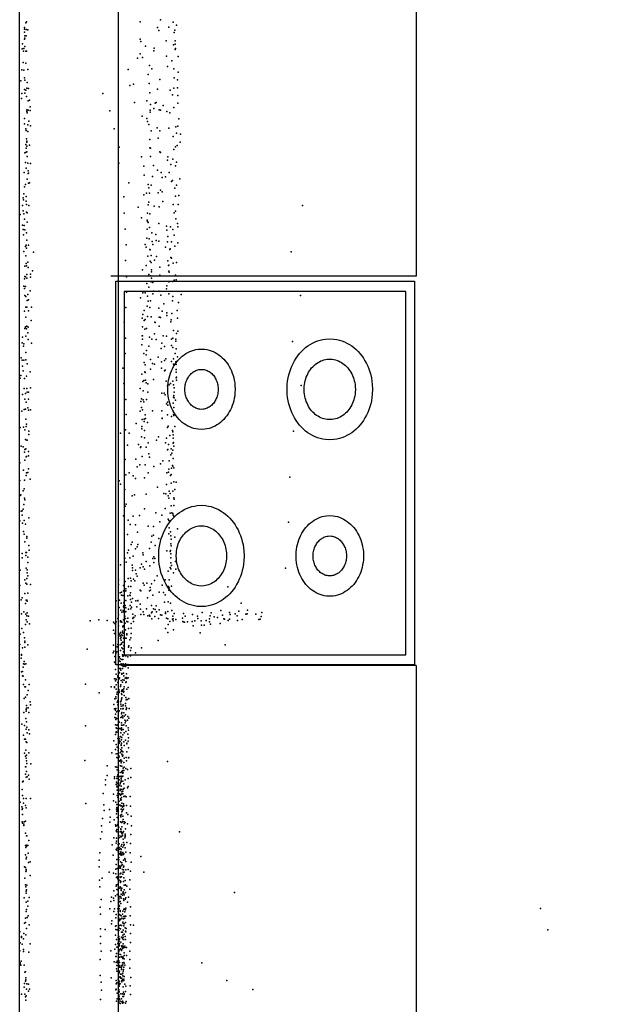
# Model space of a CAD drawing. Header units: millimetres. Extents: x -42542 to 45243, y -38526 to 67765.
# Tile 15 of 71: x -16885 to -15349, y 4836 to 7372. Entities that reach past the tile are written whole.
import ezdxf

# ---------------------------------------------------------------- set-up
doc = ezdxf.new("R2010")
doc.units = ezdxf.units.MM
for name, color, linetype in [('OBJECTS', 8, 'Continuous'), ('P', 9, 'Continuous'), ('ROOMS', 1, 'Continuous'), ('WALLS', 3, 'Continuous')]:
    doc.layers.add(name, color=color, linetype=linetype)

# ---------------------------------------------------------------- blocks, each defined once
blk = doc.blocks.new('Stove_58')
for points in [[(-380, 350), (379.9, 350)], [(-380, -350), (-380, 350)], [(379.9, 350), (379.9, -350)], [(359.9, 330), (-360, 330)], [(-360, 330), (-360, -330)], [(359.9, -330), (359.9, 330)], [(-264.6, 149.1), (-264.1, 158.9), (-263.3, 165.3), (-262, 171.6), (-260.4, 177.7), (-258.4, 183.7), (-256, 189.4), (-253.3, 195.1), (-250.3, 200.5), (-246.9, 205.7), (-243.3, 210.6), (-239.3, 215.3), (-235.1, 219.8), (-230.6, 224), (-225.9, 228), (-220.9, 231.6), (-215.7, 234.9), (-210.3, 237.9), (-204.7, 240.6), (-198.9, 243), (-192.9, 244.9), (-186.8, 246.5), (-180.5, 247.8), (-174.1, 248.6), (-164.3, 249.1)], [(-164.3, 249.1), (-154.4, 248.6), (-148, 247.8), (-141.7, 246.5), (-135.6, 244.9), (-129.6, 243), (-123.8, 240.6), (-118.2, 237.9), (-112.8, 234.9), (-107.6, 231.6), (-102.6, 228), (-97.9, 224), (-93.4, 219.8), (-89.2, 215.3), (-85.2, 210.6), (-81.6, 205.7), (-78.2, 200.5), (-75.2, 195.1), (-72.5, 189.4), (-70.1, 183.7), (-68.1, 177.7), (-66.5, 171.6), (-65.3, 165.3), (-64.4, 158.9), (-63.9, 149.1)], [(86.3, 149.1), (86.7, 156.8), (87.4, 161.9), (88.4, 166.9), (89.7, 171.7), (91.3, 176.4), (93.2, 181), (95.3, 185.5), (97.7, 189.7), (100.4, 193.8), (103.3, 197.8), (106.4, 201.5), (109.8, 205), (113.3, 208.4), (117.1, 211.5), (121.1, 214.3), (125.2, 217), (129.5, 219.3), (133.9, 221.5), (138.5, 223.3), (143.3, 224.9), (148.1, 226.1), (153.1, 227.1), (158.2, 227.7), (166, 228.1)], [(166, 228.1), (173.7, 227.7), (178.8, 227.1), (183.8, 226.1), (188.6, 224.9), (193.4, 223.3), (198, 221.5), (202.4, 219.3), (206.7, 217), (210.8, 214.3), (214.8, 211.5), (218.6, 208.4), (222.1, 205), (225.5, 201.5), (228.6, 197.8), (231.5, 193.8), (234.2, 189.7), (236.6, 185.5), (238.7, 181), (240.6, 176.4), (242.2, 171.7), (243.5, 166.9), (244.5, 161.9), (245.2, 156.8), (245.6, 149.1)], [(-223.9, 149.1), (-223.6, 154.9), (-223.1, 158.7), (-222.3, 162.4), (-221.4, 166), (-220.2, 169.6), (-218.7, 173), (-217.1, 176.3), (-215.3, 179.5), (-213.3, 182.6), (-211.2, 185.5), (-208.8, 188.3), (-206.3, 190.9), (-203.6, 193.4), (-200.8, 195.7), (-197.8, 197.9), (-194.8, 199.8), (-191.5, 201.6), (-188.2, 203.2), (-184.8, 204.6), (-181.2, 205.7), (-177.6, 206.6), (-173.9, 207.4), (-170.1, 207.8), (-164.2, 208.1)], [(-164.2, 208.1), (-158.4, 207.8), (-154.6, 207.4), (-150.9, 206.6), (-147.3, 205.7), (-143.7, 204.6), (-140.3, 203.2), (-137, 201.6), (-133.7, 199.8), (-130.6, 197.9), (-127.7, 195.7), (-124.9, 193.4), (-122.2, 190.9), (-119.7, 188.3), (-117.3, 185.5), (-115.2, 182.6), (-113.2, 179.5), (-111.4, 176.3), (-109.8, 173), (-108.3, 169.6), (-107.1, 166), (-106.2, 162.4), (-105.4, 158.7), (-104.9, 154.9), (-104.6, 149.1)], [(126.2, 148.8), (126.4, 152.7), (126.8, 155.2), (127.3, 157.6), (127.9, 160), (128.7, 162.4), (129.7, 164.6), (130.8, 166.8), (132, 169), (133.3, 171), (134.7, 172.9), (136.3, 174.8), (138, 176.5), (139.7, 178.2), (141.6, 179.7), (143.6, 181.1), (145.6, 182.4), (147.8, 183.6), (150, 184.6), (152.2, 185.5), (154.6, 186.3), (157, 186.9), (159.5, 187.3), (162, 187.7), (165.8, 187.8)], [(165.8, 187.8), (169.7, 187.7), (172.2, 187.3), (174.7, 186.9), (177.1, 186.3), (179.5, 185.5), (181.7, 184.6), (183.9, 183.6), (186.1, 182.4), (188.1, 181.1), (190.1, 179.7), (192, 178.2), (193.7, 176.5), (195.4, 174.8), (197, 172.9), (198.4, 171), (199.7, 169), (200.9, 166.8), (202, 164.6), (203, 162.4), (203.8, 160), (204.4, 157.6), (204.9, 155.2), (205.3, 152.7), (205.5, 148.8)], [(-164.3, 49.1), (-174.1, 49.5), (-180.5, 50.3), (-186.8, 51.6), (-192.9, 53.2), (-198.9, 55.1), (-204.7, 57.5), (-210.3, 60.2), (-215.7, 63.2), (-220.9, 66.5), (-225.9, 70.2), (-230.6, 74.1), (-235.1, 78.3), (-239.3, 82.8), (-243.3, 87.5), (-246.9, 92.5), (-250.3, 97.7), (-253.3, 103.1), (-256, 108.7), (-258.4, 114.5), (-260.4, 120.4), (-262, 126.5), (-263.3, 132.8), (-264.1, 139.2), (-264.6, 149.1)], [(-164.2, 90.1), (-170.1, 90.3), (-173.9, 90.8), (-177.6, 91.5), (-181.2, 92.5), (-184.8, 93.6), (-188.2, 95), (-191.5, 96.6), (-194.8, 98.3), (-197.8, 100.3), (-200.8, 102.4), (-203.6, 104.8), (-206.3, 107.2), (-208.8, 109.9), (-211.2, 112.7), (-213.3, 115.6), (-215.3, 118.7), (-217.1, 121.9), (-218.7, 125.2), (-220.2, 128.6), (-221.4, 132.1), (-222.3, 135.8), (-223.1, 139.5), (-223.6, 143.3), (-223.9, 149.1)], [(-63.9, 149.1), (-64.4, 139.2), (-65.3, 132.8), (-66.5, 126.5), (-68.1, 120.4), (-70.1, 114.5), (-72.5, 108.7), (-75.2, 103.1), (-78.2, 97.7), (-81.6, 92.5), (-85.2, 87.5), (-89.2, 82.8), (-93.4, 78.3), (-97.9, 74.1), (-102.6, 70.2), (-107.6, 66.5), (-112.8, 63.2), (-118.2, 60.2), (-123.8, 57.5), (-129.6, 55.1), (-135.6, 53.2), (-141.7, 51.6), (-148, 50.3), (-154.4, 49.5), (-164.3, 49.1)], [(-104.6, 149.1), (-104.9, 143.3), (-105.4, 139.5), (-106.2, 135.8), (-107.1, 132.1), (-108.3, 128.6), (-109.8, 125.2), (-111.4, 121.9), (-113.2, 118.7), (-115.2, 115.6), (-117.3, 112.7), (-119.7, 109.9), (-122.2, 107.2), (-124.9, 104.8), (-127.7, 102.4), (-130.6, 100.3), (-133.7, 98.3), (-137, 96.6), (-140.3, 95), (-143.7, 93.6), (-147.3, 92.5), (-150.9, 91.5), (-154.6, 90.8), (-158.4, 90.3), (-164.2, 90.1)], [(166, 70.1), (158.2, 70.4), (153.1, 71), (148.1, 72), (143.3, 73.3), (138.5, 74.8), (133.9, 76.7), (129.5, 78.8), (125.2, 81.1), (121.1, 83.8), (117.1, 86.6), (113.3, 89.7), (109.8, 93.1), (106.4, 96.6), (103.3, 100.3), (100.4, 104.3), (97.7, 108.4), (95.3, 112.7), (93.2, 117.1), (91.3, 121.7), (89.7, 126.4), (88.4, 131.2), (87.4, 136.2), (86.7, 141.3), (86.3, 149.1)], [(165.8, 109.8), (162, 110), (159.5, 110.3), (157, 110.7), (154.6, 111.4), (152.2, 112.1), (150, 113), (147.8, 114.1), (145.6, 115.2), (143.6, 116.5), (141.6, 117.9), (139.7, 119.5), (138, 121.1), (136.3, 122.9), (134.7, 124.7), (133.3, 126.6), (132, 128.7), (130.8, 130.8), (129.7, 133), (128.7, 135.2), (127.9, 137.6), (127.3, 140), (126.8, 142.4), (126.4, 145), (126.2, 148.8)], [(205.5, 148.8), (205.3, 145), (204.9, 142.4), (204.4, 140), (203.8, 137.6), (203, 135.2), (202, 133), (200.9, 130.8), (199.7, 128.7), (198.4, 126.6), (197, 124.7), (195.4, 122.9), (193.7, 121.1), (192, 119.5), (190.1, 117.9), (188.1, 116.5), (186.1, 115.2), (183.9, 114.1), (181.7, 113), (179.5, 112.1), (177.1, 111.4), (174.7, 110.7), (172.2, 110.3), (169.7, 110), (165.8, 109.8)], [(245.6, 149.1), (245.2, 141.3), (244.5, 136.2), (243.5, 131.2), (242.2, 126.4), (240.6, 121.7), (238.7, 117.1), (236.6, 112.7), (234.2, 108.4), (231.5, 104.3), (228.6, 100.3), (225.5, 96.6), (222.1, 93.1), (218.6, 89.7), (214.8, 86.6), (210.8, 83.8), (206.7, 81.1), (202.4, 78.8), (198, 76.7), (193.4, 74.8), (188.6, 73.3), (183.8, 72), (178.8, 71), (173.7, 70.4), (166, 70.1)], [(65.7, -151.7), (66.2, -141.9), (67.1, -135.5), (68.3, -129.2), (69.9, -123.1), (71.9, -117.2), (74.3, -111.4), (77, -105.8), (80, -100.4), (83.3, -95.2), (87, -90.2), (90.9, -85.5), (95.1, -81), (99.6, -76.8), (104.3, -72.9), (109.3, -69.2), (114.5, -65.9), (119.9, -62.9), (125.5, -60.2), (131.3, -57.9), (137.3, -55.9), (143.4, -54.3), (149.7, -53), (156.1, -52.2), (165.9, -51.7)], [(165.9, -51.7), (175.7, -52.2), (182.1, -53), (188.4, -54.3), (194.5, -55.9), (200.5, -57.9), (206.3, -60.2), (211.9, -62.9), (217.3, -65.9), (222.5, -69.2), (227.5, -72.9), (232.2, -76.8), (236.7, -81), (240.9, -85.5), (244.8, -90.2), (248.5, -95.2), (251.8, -100.4), (254.8, -105.8), (257.5, -111.4), (259.9, -117.2), (261.9, -123.1), (263.5, -129.2), (264.7, -135.5), (265.6, -141.9), (266, -151.7)], [(-244.1, -151.7), (-243.7, -143.9), (-243, -138.9), (-242, -133.9), (-240.7, -129), (-239.1, -124.3), (-237.2, -119.7), (-235, -115.3), (-232.6, -111), (-229.9, -106.9), (-227, -103), (-223.9, -99.2), (-220.5, -95.7), (-216.9, -92.4), (-213.1, -89.3), (-209.2, -86.4), (-205, -83.8), (-200.7, -81.4), (-196.3, -79.3), (-191.7, -77.4), (-186.9, -75.9), (-182, -74.6), (-177.1, -73.7), (-172, -73.1), (-164.2, -72.7)], [(-164.2, -72.7), (-156.4, -73.1), (-151.3, -73.7), (-146.3, -74.6), (-141.4, -75.9), (-136.7, -77.4), (-132.1, -79.3), (-127.6, -81.4), (-123.3, -83.8), (-119.1, -86.4), (-115.2, -89.3), (-111.4, -92.4), (-107.8, -95.7), (-104.4, -99.2), (-101.3, -103), (-98.4, -106.9), (-95.7, -111), (-93.3, -115.3), (-91.1, -119.7), (-89.2, -124.3), (-87.6, -129), (-86.3, -133.9), (-85.3, -138.9), (-84.6, -143.9), (-84.2, -151.7)], [(105.8, -151.7), (106, -145.8), (106.5, -142), (107.3, -138.2), (108.3, -134.6), (109.4, -131), (110.8, -127.5), (112.5, -124.2), (114.3, -120.9), (116.3, -117.8), (118.5, -114.8), (120.8, -112), (123.3, -109.3), (126, -106.8), (128.9, -104.4), (131.8, -102.2), (135, -100.2), (138.2, -98.4), (141.6, -96.8), (145, -95.4), (148.6, -94.2), (152.3, -93.3), (156, -92.5), (159.9, -92), (165.8, -91.7)], [(165.8, -91.7), (171.7, -92), (175.5, -92.5), (179.3, -93.3), (182.9, -94.2), (186.5, -95.4), (190, -96.8), (193.3, -98.4), (196.6, -100.2), (199.7, -102.2), (202.7, -104.4), (205.5, -106.8), (208.2, -109.3), (210.7, -112), (213.1, -114.8), (215.3, -117.8), (217.3, -120.9), (219.1, -124.2), (220.7, -127.5), (222.1, -131), (223.3, -134.6), (224.3, -138.2), (225, -142), (225.5, -145.8), (225.8, -151.7)], [(-203.8, -151.7), (-203.6, -147.9), (-203.2, -145.4), (-202.7, -142.9), (-202.1, -140.5), (-201.3, -138.2), (-200.4, -135.9), (-199.3, -133.7), (-198.1, -131.6), (-196.8, -129.6), (-195.3, -127.6), (-193.8, -125.8), (-192.1, -124), (-190.3, -122.4), (-188.4, -120.9), (-186.5, -119.5), (-184.4, -118.2), (-182.3, -117), (-180.1, -115.9), (-177.8, -115), (-175.5, -114.3), (-173.1, -113.7), (-170.6, -113.2), (-168.1, -112.9), (-164.2, -112.7)], [(-164.2, -112.7), (-160.4, -112.9), (-157.8, -113.2), (-155.4, -113.7), (-153, -114.3), (-150.6, -115), (-148.3, -115.9), (-146.1, -117), (-144, -118.2), (-141.9, -119.5), (-140, -120.9), (-138.1, -122.4), (-136.3, -124), (-134.7, -125.8), (-133.1, -127.6), (-131.7, -129.6), (-130.3, -131.6), (-129.1, -133.7), (-128.1, -135.9), (-127.1, -138.2), (-126.3, -140.5), (-125.7, -142.9), (-125.2, -145.4), (-124.8, -147.9), (-124.6, -151.7)], [(-164.2, -230.7), (-172, -230.4), (-177.1, -229.8), (-182, -228.8), (-186.9, -227.6), (-191.7, -226), (-196.3, -224.2), (-200.7, -222.1), (-205, -219.7), (-209.2, -217.1), (-213.1, -214.2), (-216.9, -211.1), (-220.5, -207.8), (-223.9, -204.3), (-227, -200.5), (-229.9, -196.6), (-232.6, -192.5), (-235, -188.2), (-237.2, -183.8), (-239.1, -179.2), (-240.7, -174.4), (-242, -169.6), (-243, -164.6), (-243.7, -159.5), (-244.1, -151.7)], [(-164.2, -190.7), (-168.1, -190.6), (-170.6, -190.3), (-173.1, -189.8), (-175.5, -189.2), (-177.8, -188.4), (-180.1, -187.5), (-182.3, -186.5), (-184.4, -185.3), (-186.5, -184), (-188.4, -182.6), (-190.3, -181.1), (-192.1, -179.4), (-193.8, -177.7), (-195.3, -175.8), (-196.8, -173.9), (-198.1, -171.9), (-199.3, -169.8), (-200.4, -167.6), (-201.3, -165.3), (-202.1, -163), (-202.7, -160.6), (-203.2, -158.1), (-203.6, -155.6), (-203.8, -151.7)], [(-84.2, -151.7), (-84.6, -159.5), (-85.3, -164.6), (-86.3, -169.6), (-87.6, -174.4), (-89.2, -179.2), (-91.1, -183.8), (-93.3, -188.2), (-95.7, -192.5), (-98.4, -196.6), (-101.3, -200.5), (-104.4, -204.3), (-107.8, -207.8), (-111.4, -211.1), (-115.2, -214.2), (-119.1, -217.1), (-123.3, -219.7), (-127.6, -222.1), (-132.1, -224.2), (-136.7, -226), (-141.4, -227.6), (-146.3, -228.8), (-151.3, -229.8), (-156.4, -230.4), (-164.2, -230.7)], [(-124.6, -151.7), (-124.8, -155.6), (-125.2, -158.1), (-125.7, -160.6), (-126.3, -163), (-127.1, -165.3), (-128.1, -167.6), (-129.1, -169.8), (-130.3, -171.9), (-131.7, -173.9), (-133.1, -175.8), (-134.7, -177.7), (-136.3, -179.4), (-138.1, -181.1), (-140, -182.6), (-141.9, -184), (-144, -185.3), (-146.1, -186.5), (-148.3, -187.5), (-150.6, -188.4), (-153, -189.2), (-155.4, -189.8), (-157.8, -190.3), (-160.4, -190.6), (-164.2, -190.7)], [(165.9, -251.7), (156.1, -251.3), (149.7, -250.4), (143.4, -249.2), (137.3, -247.6), (131.3, -245.6), (125.5, -243.3), (119.9, -240.6), (114.5, -237.6), (109.3, -234.2), (104.3, -230.6), (99.6, -226.7), (95.1, -222.5), (90.9, -218), (87, -213.3), (83.3, -208.3), (80, -203.1), (77, -197.7), (74.3, -192.1), (71.9, -186.3), (69.9, -180.3), (68.3, -174.2), (67.1, -168), (66.2, -161.6), (65.7, -151.7)], [(165.8, -211.7), (159.9, -211.5), (156, -211), (152.3, -210.2), (148.6, -209.2), (145, -208.1), (141.6, -206.7), (138.2, -205), (135, -203.2), (131.8, -201.2), (128.9, -199), (126, -196.7), (123.3, -194.2), (120.8, -191.5), (118.5, -188.6), (116.3, -185.7), (114.3, -182.5), (112.5, -179.3), (110.8, -175.9), (109.4, -172.5), (108.3, -168.9), (107.3, -165.2), (106.5, -161.5), (106, -157.6), (105.8, -151.7)], [(225.8, -151.7), (225.5, -157.6), (225, -161.5), (224.3, -165.2), (223.3, -168.9), (222.1, -172.5), (220.7, -175.9), (219.1, -179.3), (217.3, -182.5), (215.3, -185.7), (213.1, -188.6), (210.7, -191.5), (208.2, -194.2), (205.5, -196.7), (202.7, -199), (199.7, -201.2), (196.6, -203.2), (193.3, -205), (190, -206.7), (186.5, -208.1), (182.9, -209.2), (179.3, -210.2), (175.5, -211), (171.7, -211.5), (165.8, -211.7)], [(266, -151.7), (265.6, -161.6), (264.7, -168), (263.5, -174.2), (261.9, -180.3), (259.9, -186.3), (257.5, -192.1), (254.8, -197.7), (251.8, -203.1), (248.5, -208.3), (244.8, -213.3), (240.9, -218), (236.7, -222.5), (232.2, -226.7), (227.5, -230.6), (222.5, -234.2), (217.3, -237.6), (211.9, -240.6), (206.3, -243.3), (200.5, -245.6), (194.5, -247.6), (188.4, -249.2), (182.1, -250.4), (175.7, -251.3), (165.9, -251.7)], [(-360, -330), (359.9, -330)], [(379.9, -350), (-380, -350)]]:
    blk.add_lwpolyline(points)

msp = doc.modelspace()

# ---------------------------------------------------------------- linework, layer by layer
at = {"layer": 'OBJECTS'}
for points in [[(-15862.3, 9931.4), (-15862.3, 6711.9)], [(-15862.3, 6711.9), (-16649.7, 6711.9)], [(-15862.3, 5708.6), (-16624.3, 5708.6)], [(-15862.3, 5708.6), (-15862.3, 3009.9)]]:
    msp.add_lwpolyline(points, dxfattribs=at)
at = {"layer": 'P'}
for p in [(-16869, 7364), (-16867, 7367), (-16574, 7367), (-16522, 7372), (-16489, 7366), (-16480, 7358), (-16872, 7352), (-16872, 7348), (-16872, 7340), (-16871, 7331), (-16868, 7347), (-16868, 7331), (-16864, 7346), (-16529, 7352), (-16526, 7344), (-16500, 7353), (-16486, 7339), (-16485, 7345), (-16877, 7310), (-16872, 7322), (-16871, 7325), (-16574, 7322), (-16572, 7316), (-16507, 7318), (-16488, 7307), (-16484, 7318), (-16484, 7309), (-16878, 7297), (-16875, 7291), (-16874, 7298), (-16871, 7303), (-16869, 7291), (-16867, 7291), (-16574, 7284), (-16560, 7304), (-16539, 7292), (-16538, 7299), (-16484, 7295), (-16483, 7298), (-16876, 7262), (-16869, 7260), (-16581, 7273), (-16568, 7275), (-16550, 7254), (-16506, 7278), (-16492, 7266), (-16476, 7277), (-16879, 7243), (-16874, 7242), (-16864, 7244), (-16605, 7244), (-16553, 7231), (-16544, 7246), (-16504, 7252), (-16487, 7246), (-16476, 7237), (-16882, 7215), (-16872, 7222), (-16871, 7216), (-16865, 7210), (-16601, 7203), (-16591, 7206), (-16551, 7208), (-16523, 7218), (-16486, 7222), (-16478, 7217), (-16879, 7182), (-16872, 7192), (-16871, 7183), (-16869, 7191), (-16866, 7196), (-16862, 7195), (-16670, 7182), (-16549, 7184), (-16529, 7193), (-16497, 7191), (-16491, 7179), (-16487, 7196), (-16478, 7197), (-16880, 7169), (-16867, 7174), (-16863, 7163), (-16859, 7165), (-16589, 7159), (-16557, 7163), (-16547, 7154), (-16535, 7157), (-16533, 7159), (-16477, 7177), (-16477, 7157), (-16866, 7140), (-16866, 7136), (-16865, 7132), (-16863, 7139), (-16858, 7148), (-16858, 7138), (-16652, 7137), (-16548, 7139), (-16548, 7134), (-16539, 7143), (-16525, 7140), (-16522, 7139), (-16515, 7151), (-16505, 7136), (-16498, 7132), (-16487, 7146), (-16872, 7118), (-16872, 7104), (-16861, 7111), (-16569, 7124), (-16557, 7118), (-16555, 7110), (-16552, 7102), (-16474, 7117), (-16869, 7091), (-16868, 7087), (-16864, 7101), (-16864, 7084), (-16857, 7099), (-16641, 7091), (-16546, 7086), (-16530, 7094), (-16523, 7086), (-16500, 7093), (-16482, 7096), (-16480, 7080), (-16477, 7098), (-16470, 7077), (-16869, 7051), (-16867, 7065), (-16866, 7059), (-16866, 7057), (-16549, 7064), (-16528, 7067), (-16489, 7071), (-16471, 7057), (-16871, 7029), (-16868, 7041), (-16868, 7031), (-16866, 7046), (-16866, 7032), (-16859, 7049), (-16628, 7044), (-16549, 7042), (-16547, 7041), (-16523, 7032), (-16522, 7030), (-16487, 7038), (-16483, 7045), (-16479, 7048), (-16870, 7004), (-16865, 7020), (-16864, 7003), (-16857, 7002), (-16629, 7003), (-16571, 7019), (-16547, 7020), (-16504, 7010), (-16503, 7019), (-16490, 7013), (-16480, 7005), (-16873, 6979), (-16868, 6990), (-16863, 6983), (-16863, 6976), (-16862, 6977), (-16565, 6995), (-16540, 6997), (-16529, 6985), (-16520, 6979), (-16499, 6979), (-16495, 6999), (-16483, 6996), (-16865, 6961), (-16862, 6951), (-16859, 6952), (-16603, 6952), (-16564, 6972), (-16542, 6968), (-16517, 6966), (-16509, 6967), (-16493, 6955), (-16491, 6958), (-16472, 6962), (-16874, 6924), (-16872, 6942), (-16870, 6948), (-16558, 6925), (-16553, 6948), (-16552, 6939), (-16550, 6925), (-16546, 6946), (-16528, 6926), (-16522, 6933), (-16517, 6929), (-16485, 6938), (-16480, 6946), (-16876, 6913), (-16875, 6908), (-16868, 6917), (-16868, 6905), (-16616, 6916), (-16565, 6921), (-16552, 6902), (-16516, 6904), (-16483, 6918), (-16474, 6919), (-16877, 6894), (-16876, 6880), (-16867, 6896), (-16867, 6876), (-16865, 6875), (-16861, 6894), (-16615, 6874), (-16579, 6889), (-16555, 6874), (-16553, 6895), (-16538, 6892), (-16525, 6890), (-16489, 6896), (-16486, 6875), (-16483, 6879), (-16476, 6896), (-16156, 6894), (-16883, 6870), (-16874, 6872), (-16872, 6858), (-16865, 6851), (-16571, 6862), (-16556, 6856), (-16555, 6852), (-16553, 6850), (-16549, 6872), (-16482, 6859), (-16877, 6843), (-16876, 6832), (-16873, 6842), (-16871, 6831), (-16867, 6823), (-16613, 6833), (-16556, 6833), (-16550, 6837), (-16544, 6823), (-16526, 6847), (-16506, 6840), (-16505, 6830), (-16496, 6839), (-16490, 6832), (-16478, 6847), (-16477, 6839), (-16875, 6818), (-16866, 6804), (-16557, 6809), (-16551, 6808), (-16543, 6801), (-16534, 6819), (-16533, 6803), (-16526, 6802), (-16504, 6800), (-16503, 6814), (-16493, 6800), (-16486, 6817), (-16477, 6797), (-16874, 6775), (-16870, 6788), (-16868, 6791), (-16867, 6784), (-16862, 6791), (-16849, 6773), (-16610, 6792), (-16561, 6793), (-16559, 6786), (-16549, 6780), (-16548, 6779), (-16541, 6793), (-16509, 6786), (-16498, 6780), (-16497, 6782), (-16485, 6789), (-16185, 6774), (-16869, 6764), (-16864, 6748), (-16612, 6752), (-16554, 6763), (-16548, 6750), (-16546, 6765), (-16546, 6747), (-16537, 6753), (-16532, 6762), (-16503, 6751), (-16495, 6760), (-16493, 6758), (-16480, 6747), (-16871, 6737), (-16868, 6744), (-16867, 6738), (-16863, 6734), (-16852, 6725), (-16568, 6728), (-16559, 6739), (-16545, 6728), (-16545, 6723), (-16523, 6735), (-16501, 6739), (-16500, 6740), (-16500, 6724), (-16499, 6722), (-16489, 6745), (-16872, 6705), (-16871, 6711), (-16870, 6710), (-16866, 6716), (-16866, 6706), (-16857, 6717), (-16857, 6709), (-16609, 6710), (-16552, 6716), (-16547, 6712), (-16546, 6697), (-16545, 6706), (-16523, 6714), (-16500, 6697), (-16491, 6698), (-16486, 6701), (-16483, 6714), (-16481, 6702), (-16874, 6686), (-16872, 6680), (-16870, 6685), (-16858, 6674), (-16557, 6693), (-16552, 6683), (-16541, 6695), (-16540, 6673), (-16526, 6673), (-16506, 6679), (-16505, 6687), (-16871, 6662), (-16869, 6659), (-16865, 6649), (-16864, 6664), (-16862, 6651), (-16609, 6670), (-16573, 6656), (-16567, 6669), (-16561, 6669), (-16555, 6660), (-16553, 6647), (-16547, 6648), (-16541, 6666), (-16521, 6663), (-16500, 6666), (-16491, 6648), (-16490, 6659), (-16468, 6664), (-16161, 6662), (-16872, 6621), (-16869, 6632), (-16866, 6632), (-16862, 6622), (-16854, 6632), (-16611, 6631), (-16564, 6623), (-16556, 6634), (-16549, 6631), (-16526, 6629), (-16517, 6621), (-16513, 6640), (-16479, 6623), (-16475, 6644), (-16869, 6606), (-16855, 6597), (-16569, 6603), (-16567, 6613), (-16564, 6597), (-16561, 6600), (-16555, 6608), (-16546, 6607), (-16525, 6606), (-16522, 6605), (-16505, 6617), (-16505, 6610), (-16494, 6599), (-16492, 6615), (-16478, 6603), (-16871, 6577), (-16870, 6581), (-16870, 6580), (-16867, 6576), (-16866, 6583), (-16863, 6580), (-16615, 6593), (-16568, 6581), (-16562, 6575), (-16558, 6577), (-16536, 6593), (-16535, 6592), (-16525, 6583), (-16495, 6594), (-16488, 6572), (-16477, 6570), (-16877, 6554), (-16869, 6557), (-16864, 6566), (-16863, 6548), (-16612, 6552), (-16569, 6558), (-16568, 6558), (-16568, 6549), (-16550, 6554), (-16544, 6549), (-16537, 6563), (-16533, 6548), (-16515, 6558), (-16506, 6557), (-16493, 6549), (-16490, 6552), (-16482, 6549), (-16482, 6544), (-16480, 6564), (-16878, 6540), (-16875, 6531), (-16874, 6537), (-16854, 6539), (-16570, 6535), (-16558, 6520), (-16552, 6531), (-16520, 6525), (-16518, 6539), (-16511, 6530), (-16493, 6533), (-16490, 6528), (-16481, 6524), (-16181, 6543), (-16881, 6501), (-16878, 6495), (-16874, 6495), (-16869, 6515), (-16869, 6496), (-16613, 6512), (-16565, 6512), (-16559, 6509), (-16547, 6497), (-16528, 6503), (-16511, 6494), (-16508, 6499), (-16488, 6499), (-16484, 6512), (-16478, 6504), (-16877, 6480), (-16876, 6468), (-16865, 6486), (-16619, 6475), (-16564, 6489), (-16561, 6483), (-16547, 6472), (-16542, 6487), (-16537, 6485), (-16519, 6491), (-16519, 6475), (-16511, 6468), (-16510, 6469), (-16493, 6492), (-16488, 6485), (-16482, 6491), (-16481, 6484), (-16481, 6471), (-16883, 6449), (-16882, 6456), (-16872, 6448), (-16867, 6454), (-16858, 6465), (-16570, 6459), (-16565, 6443), (-16562, 6465), (-16561, 6463), (-16560, 6444), (-16540, 6445), (-16481, 6464), (-16481, 6450), (-16480, 6451), (-16480, 6444), (-16873, 6422), (-16866, 6422), (-16857, 6424), (-16616, 6435), (-16574, 6422), (-16567, 6440), (-16559, 6437), (-16554, 6434), (-16507, 6441), (-16504, 6429), (-16499, 6432), (-16496, 6435), (-16490, 6441), (-16488, 6432), (-16486, 6424), (-16159, 6430), (-16877, 6407), (-16871, 6395), (-16870, 6409), (-16865, 6413), (-16862, 6413), (-16862, 6395), (-16611, 6394), (-16571, 6396), (-16566, 6416), (-16566, 6393), (-16558, 6394), (-16554, 6413), (-16518, 6410), (-16512, 6410), (-16510, 6406), (-16488, 6400), (-16487, 6404), (-16486, 6413), (-16486, 6398), (-16483, 6392), (-16873, 6368), (-16870, 6369), (-16868, 6387), (-16864, 6372), (-16862, 6366), (-16857, 6367), (-16572, 6389), (-16571, 6373), (-16568, 6367), (-16565, 6388), (-16506, 6383), (-16504, 6387), (-16503, 6379), (-16489, 6384), (-16487, 6373), (-16879, 6364), (-16869, 6343), (-16610, 6355), (-16574, 6364), (-16569, 6342), (-16564, 6343), (-16561, 6354), (-16560, 6345), (-16542, 6365), (-16518, 6365), (-16517, 6346), (-16517, 6345), (-16504, 6354), (-16493, 6350), (-16489, 6364), (-16488, 6354), (-16487, 6353), (-16883, 6322), (-16875, 6323), (-16871, 6316), (-16868, 6324), (-16867, 6330), (-16612, 6316), (-16584, 6332), (-16570, 6324), (-16570, 6318), (-16564, 6337), (-16555, 6335), (-16504, 6322), (-16502, 6325), (-16485, 6324), (-16870, 6291), (-16861, 6312), (-16861, 6304), (-16625, 6307), (-16602, 6307), (-16571, 6298), (-16563, 6314), (-16563, 6295), (-16527, 6298), (-16506, 6294), (-16498, 6301), (-16491, 6314), (-16490, 6311), (-16489, 6303), (-16489, 6294), (-16179, 6312), (-16881, 6274), (-16876, 6272), (-16871, 6265), (-16869, 6267), (-16866, 6289), (-16865, 6289), (-16607, 6276), (-16578, 6278), (-16573, 6270), (-16572, 6272), (-16559, 6271), (-16553, 6282), (-16532, 6289), (-16509, 6282), (-16503, 6265), (-16501, 6278), (-16494, 6267), (-16489, 6281), (-16488, 6283), (-16487, 6274), (-16872, 6258), (-16868, 6246), (-16867, 6247), (-16862, 6260), (-16862, 6249), (-16613, 6239), (-16585, 6240), (-16569, 6247), (-16552, 6254), (-16550, 6245), (-16504, 6264), (-16495, 6251), (-16492, 6256), (-16490, 6263), (-16489, 6242), (-16884, 6231), (-16871, 6238), (-16862, 6215), (-16582, 6220), (-16575, 6226), (-16561, 6226), (-16539, 6221), (-16522, 6228), (-16516, 6236), (-16500, 6214), (-16499, 6236), (-16493, 6217), (-16491, 6224), (-16490, 6222), (-16487, 6218), (-16875, 6212), (-16868, 6198), (-16867, 6205), (-16864, 6206), (-16864, 6206), (-16858, 6189), (-16611, 6200), (-16602, 6205), (-16592, 6197), (-16586, 6190), (-16563, 6192), (-16553, 6205), (-16505, 6205), (-16501, 6207), (-16496, 6198), (-16494, 6201), (-16188, 6194), (-16884, 6185), (-16873, 6164), (-16872, 6186), (-16628, 6184), (-16625, 6176), (-16529, 6168), (-16506, 6175), (-16494, 6178), (-16487, 6182), (-16481, 6181), (-16883, 6147), (-16882, 6148), (-16876, 6159), (-16872, 6140), (-16614, 6162), (-16595, 6146), (-16589, 6148), (-16559, 6150), (-16513, 6152), (-16508, 6151), (-16502, 6146), (-16500, 6140), (-16499, 6158), (-16497, 6152), (-16490, 6158), (-16487, 6141), (-16485, 6162), (-16874, 6123), (-16871, 6135), (-16613, 6119), (-16610, 6124), (-16510, 6113), (-16494, 6120), (-16487, 6121), (-16486, 6137), (-16881, 6106), (-16878, 6107), (-16878, 6096), (-16876, 6111), (-16861, 6089), (-16617, 6094), (-16592, 6093), (-16576, 6095), (-16563, 6112), (-16534, 6102), (-16518, 6096), (-16497, 6101), (-16492, 6102), (-16490, 6100), (-16489, 6096), (-16487, 6093), (-16884, 6081), (-16877, 6075), (-16873, 6082), (-16870, 6073), (-16605, 6083), (-16600, 6072), (-16586, 6071), (-16553, 6068), (-16540, 6067), (-16523, 6079), (-16502, 6086), (-16500, 6082), (-16499, 6063), (-16192, 6078), (-16875, 6054), (-16873, 6047), (-16866, 6041), (-16866, 6037), (-16607, 6046), (-16581, 6052), (-16544, 6042), (-16540, 6044), (-16500, 6048), (-16496, 6053), (-16495, 6043), (-16485, 6039), (-16478, 6061), (-16871, 6027), (-16861, 6018), (-16597, 6020), (-16595, 6026), (-16582, 6014), (-16580, 6020), (-16546, 6026), (-16535, 6018), (-16526, 6036), (-16495, 6022), (-16494, 6034), (-16494, 6017), (-16878, 5997), (-16878, 5986), (-16869, 6000), (-16869, 5992), (-16867, 6000), (-16864, 5988), (-16860, 6006), (-16607, 5999), (-16604, 6006), (-16601, 5986), (-16592, 5990), (-16586, 6009), (-16567, 5999), (-16566, 5994), (-16550, 6010), (-16539, 5989), (-16505, 6004), (-16497, 6002), (-16496, 6005), (-16495, 5996), (-16495, 5986), (-16864, 5974), (-16625, 5968), (-16614, 5985), (-16610, 5975), (-16595, 5967), (-16571, 5970), (-16566, 5963), (-16559, 5977), (-16549, 5965), (-16541, 5984), (-16539, 5974), (-16536, 5984), (-16497, 5961), (-16495, 5973), (-16493, 5966), (-16483, 5977), (-16883, 5954), (-16868, 5959), (-16865, 5955), (-16865, 5947), (-16864, 5940), (-16594, 5960), (-16594, 5953), (-16586, 5954), (-16584, 5945), (-16582, 5939), (-16574, 5960), (-16563, 5957), (-16530, 5940), (-16502, 5952), (-16495, 5958), (-16488, 5947), (-16482, 5957), (-16199, 5959), (-16884, 5915), (-16871, 5929), (-16869, 5921), (-16866, 5933), (-16866, 5918), (-16857, 5917), (-16630, 5929), (-16630, 5917), (-16617, 5915), (-16613, 5925), (-16605, 5933), (-16604, 5912), (-16599, 5934), (-16598, 5912), (-16597, 5927), (-16591, 5931), (-16588, 5927), (-16566, 5921), (-16564, 5916), (-16557, 5921), (-16548, 5910), (-16545, 5919), (-16537, 5928), (-16517, 5916), (-16510, 5929), (-16501, 5912), (-16499, 5929), (-16493, 5913), (-16348, 5911), (-16871, 5894), (-16864, 5895), (-16626, 5896), (-16622, 5898), (-16622, 5890), (-16619, 5889), (-16617, 5901), (-16614, 5900), (-16611, 5906), (-16611, 5901), (-16606, 5888), (-16601, 5890), (-16600, 5889), (-16599, 5896), (-16574, 5903), (-16572, 5901), (-16550, 5901), (-16547, 5903), (-16541, 5890), (-16525, 5898), (-16514, 5897), (-16510, 5891), (-16500, 5903), (-16499, 5909), (-16489, 5893), (-16881, 5878), (-16878, 5883), (-16870, 5868), (-16868, 5877), (-16866, 5877), (-16865, 5874), (-16636, 5875), (-16627, 5877), (-16623, 5869), (-16617, 5860), (-16616, 5870), (-16616, 5863), (-16615, 5872), (-16613, 5863), (-16611, 5876), (-16600, 5863), (-16599, 5879), (-16596, 5872), (-16596, 5859), (-16594, 5881), (-16585, 5875), (-16583, 5860), (-16580, 5876), (-16580, 5875), (-16574, 5867), (-16555, 5883), (-16545, 5863), (-16533, 5862), (-16511, 5872), (-16502, 5873), (-16496, 5869), (-16314, 5869), (-16880, 5842), (-16874, 5847), (-16869, 5841), (-16866, 5837), (-16865, 5844), (-16862, 5836), (-16630, 5839), (-16628, 5858), (-16624, 5851), (-16621, 5846), (-16618, 5850), (-16617, 5847), (-16615, 5858), (-16614, 5858), (-16614, 5846), (-16614, 5836), (-16611, 5857), (-16611, 5848), (-16604, 5854), (-16598, 5855), (-16598, 5855), (-16593, 5841), (-16587, 5837), (-16573, 5854), (-16572, 5840), (-16566, 5847), (-16565, 5840), (-16558, 5855), (-16554, 5837), (-16550, 5838), (-16549, 5836), (-16545, 5844), (-16543, 5847), (-16540, 5855), (-16536, 5835), (-16535, 5853), (-16532, 5847), (-16525, 5852), (-16522, 5839), (-16518, 5838), (-16509, 5846), (-16509, 5843), (-16503, 5848), (-16492, 5850), (-16490, 5836), (-16486, 5843), (-16462, 5843), (-16458, 5836), (-16439, 5840), (-16426, 5836), (-16414, 5845), (-16394, 5837), (-16391, 5844), (-16383, 5834), (-16366, 5850), (-16362, 5838), (-16344, 5845), (-16342, 5840), (-16329, 5842), (-16324, 5837), (-16320, 5849), (-16302, 5841), (-16298, 5842), (-16297, 5851), (-16276, 5841), (-16262, 5835), (-16260, 5845), (-16870, 5814), (-16868, 5826), (-16865, 5821), (-16859, 5816), (-16703, 5824), (-16681, 5826), (-16659, 5825), (-16643, 5820), (-16640, 5817), (-16636, 5821), (-16632, 5830), (-16630, 5811), (-16625, 5824), (-16625, 5821), (-16623, 5822), (-16621, 5820), (-16619, 5809), (-16619, 5808), (-16618, 5811), (-16617, 5826), (-16613, 5818), (-16612, 5830), (-16608, 5822), (-16606, 5831), (-16606, 5821), (-16597, 5817), (-16593, 5830), (-16592, 5832), (-16591, 5822), (-16590, 5832), (-16544, 5829), (-16527, 5830), (-16506, 5831), (-16503, 5829), (-16502, 5814), (-16498, 5822), (-16491, 5828), (-16489, 5829), (-16489, 5824), (-16482, 5827), (-16465, 5831), (-16464, 5822), (-16463, 5821), (-16460, 5820), (-16452, 5821), (-16440, 5822), (-16437, 5811), (-16433, 5824), (-16425, 5830), (-16417, 5824), (-16416, 5813), (-16409, 5813), (-16404, 5825), (-16395, 5829), (-16395, 5821), (-16393, 5815), (-16375, 5832), (-16368, 5817), (-16358, 5829), (-16357, 5828), (-16347, 5825), (-16344, 5828), (-16323, 5825), (-16311, 5827), (-16268, 5827), (-16265, 5828), (-16883, 5789), (-16879, 5804), (-16875, 5794), (-16643, 5800), (-16640, 5791), (-16638, 5797), (-16630, 5784), (-16630, 5783), (-16627, 5789), (-16626, 5785), (-16625, 5794), (-16625, 5793), (-16622, 5788), (-16620, 5797), (-16620, 5793), (-16620, 5786), (-16617, 5792), (-16612, 5801), (-16608, 5790), (-16608, 5788), (-16604, 5804), (-16597, 5805), (-16597, 5791), (-16509, 5804), (-16503, 5794), (-16488, 5801), (-16419, 5793), (-16884, 5763), (-16872, 5780), (-16871, 5771), (-16871, 5768), (-16864, 5762), (-16643, 5761), (-16632, 5763), (-16626, 5762), (-16625, 5778), (-16623, 5782), (-16623, 5774), (-16622, 5766), (-16622, 5764), (-16619, 5769), (-16617, 5779), (-16616, 5759), (-16613, 5779), (-16610, 5779), (-16603, 5759), (-16601, 5775), (-16598, 5780), (-16528, 5773), (-16355, 5762), (-16880, 5737), (-16880, 5735), (-16877, 5754), (-16871, 5756), (-16711, 5751), (-16644, 5741), (-16642, 5746), (-16639, 5732), (-16637, 5740), (-16634, 5744), (-16633, 5757), (-16630, 5737), (-16625, 5747), (-16621, 5754), (-16620, 5736), (-16619, 5752), (-16619, 5733), (-16618, 5733), (-16617, 5744), (-16617, 5734), (-16615, 5736), (-16612, 5734), (-16611, 5734), (-16604, 5756), (-16599, 5747), (-16599, 5734), (-16597, 5754), (-16586, 5741), (-16571, 5754), (-16881, 5728), (-16875, 5713), (-16873, 5719), (-16872, 5712), (-16869, 5713), (-16640, 5717), (-16638, 5713), (-16632, 5711), (-16629, 5729), (-16628, 5721), (-16627, 5731), (-16626, 5726), (-16626, 5719), (-16623, 5713), (-16622, 5711), (-16621, 5724), (-16620, 5708), (-16619, 5724), (-16619, 5712), (-16618, 5713), (-16612, 5713), (-16610, 5709), (-16606, 5731), (-16606, 5711), (-16880, 5692), (-16877, 5693), (-16877, 5682), (-16876, 5704), (-16638, 5698), (-16636, 5686), (-16632, 5682), (-16630, 5693), (-16627, 5701), (-16627, 5690), (-16625, 5701), (-16624, 5697), (-16621, 5688), (-16621, 5686), (-16620, 5701), (-16617, 5689), (-16616, 5706), (-16616, 5682), (-16612, 5706), (-16609, 5687), (-16605, 5703), (-16876, 5681), (-16875, 5660), (-16870, 5672), (-16860, 5660), (-16715, 5661), (-16640, 5674), (-16638, 5669), (-16637, 5674), (-16636, 5673), (-16636, 5659), (-16632, 5679), (-16632, 5665), (-16628, 5674), (-16627, 5677), (-16624, 5659), (-16623, 5670), (-16623, 5670), (-16620, 5666), (-16619, 5672), (-16615, 5671), (-16615, 5671), (-16613, 5676), (-16611, 5665), (-16610, 5678), (-16610, 5667), (-16608, 5676), (-16608, 5675), (-16605, 5677), (-16871, 5654), (-16870, 5654), (-16865, 5633), (-16863, 5644), (-16680, 5638), (-16649, 5654), (-16640, 5654), (-16640, 5652), (-16636, 5648), (-16634, 5635), (-16633, 5640), (-16629, 5647), (-16629, 5643), (-16628, 5643), (-16628, 5639), (-16625, 5655), (-16622, 5642), (-16622, 5636), (-16621, 5645), (-16621, 5634), (-16620, 5646), (-16620, 5643), (-16619, 5645), (-16617, 5640), (-16616, 5649), (-16616, 5642), (-16615, 5654), (-16615, 5631), (-16608, 5648), (-16605, 5652), (-16873, 5624), (-16870, 5627), (-16867, 5606), (-16858, 5615), (-16857, 5607), (-16642, 5608), (-16639, 5623), (-16637, 5628), (-16637, 5624), (-16633, 5614), (-16632, 5618), (-16632, 5614), (-16632, 5607), (-16625, 5615), (-16624, 5609), (-16623, 5618), (-16622, 5622), (-16621, 5625), (-16619, 5605), (-16618, 5607), (-16612, 5611), (-16612, 5605), (-16611, 5626), (-16610, 5620), (-16609, 5621), (-16607, 5621), (-16603, 5624), (-16874, 5588), (-16868, 5595), (-16868, 5591), (-16867, 5599), (-16863, 5600), (-16861, 5588), (-16640, 5597), (-16638, 5594), (-16638, 5583), (-16637, 5598), (-16635, 5589), (-16632, 5592), (-16631, 5599), (-16629, 5590), (-16628, 5592), (-16624, 5597), (-16623, 5604), (-16622, 5584), (-16621, 5588), (-16619, 5597), (-16618, 5598), (-16616, 5587), (-16612, 5582), (-16610, 5595), (-16609, 5600), (-16609, 5598), (-16602, 5598), (-16879, 5558), (-16869, 5572), (-16867, 5564), (-16639, 5575), (-16638, 5556), (-16637, 5570), (-16636, 5573), (-16634, 5572), (-16634, 5555), (-16631, 5579), (-16631, 5557), (-16630, 5565), (-16628, 5563), (-16624, 5575), (-16622, 5576), (-16622, 5561), (-16622, 5555), (-16620, 5579), (-16619, 5574), (-16619, 5555), (-16616, 5556), (-16615, 5578), (-16614, 5568), (-16613, 5561), (-16611, 5565), (-16607, 5568), (-16606, 5577), (-16603, 5573), (-16875, 5529), (-16872, 5554), (-16868, 5545), (-16866, 5550), (-16865, 5535), (-16861, 5543), (-16859, 5533), (-16715, 5553), (-16638, 5531), (-16636, 5548), (-16636, 5538), (-16636, 5536), (-16634, 5546), (-16632, 5537), (-16631, 5541), (-16627, 5546), (-16624, 5546), (-16624, 5535), (-16623, 5544), (-16622, 5548), (-16622, 5545), (-16622, 5542), (-16619, 5530), (-16618, 5544), (-16615, 5535), (-16611, 5539), (-16610, 5553), (-16606, 5532), (-16605, 5548), (-16604, 5542), (-16872, 5519), (-16870, 5519), (-16868, 5512), (-16866, 5510), (-16642, 5515), (-16636, 5505), (-16632, 5521), (-16632, 5521), (-16629, 5511), (-16628, 5515), (-16628, 5509), (-16627, 5520), (-16626, 5525), (-16626, 5513), (-16625, 5526), (-16623, 5504), (-16622, 5517), (-16622, 5509), (-16621, 5523), (-16616, 5512), (-16612, 5516), (-16608, 5509), (-16608, 5507), (-16605, 5514), (-16604, 5522), (-16872, 5483), (-16869, 5491), (-16861, 5484), (-16647, 5484), (-16638, 5492), (-16636, 5481), (-16633, 5498), (-16632, 5481), (-16631, 5490), (-16630, 5495), (-16626, 5484), (-16624, 5492), (-16623, 5503), (-16623, 5487), (-16621, 5497), (-16621, 5489), (-16621, 5488), (-16621, 5480), (-16619, 5486), (-16615, 5503), (-16608, 5486), (-16604, 5497), (-16870, 5475), (-16868, 5470), (-16867, 5478), (-16867, 5463), (-16866, 5456), (-16856, 5455), (-16717, 5464), (-16634, 5472), (-16632, 5471), (-16631, 5471), (-16629, 5472), (-16629, 5462), (-16628, 5475), (-16627, 5463), (-16626, 5464), (-16626, 5462), (-16624, 5466), (-16623, 5458), (-16621, 5462), (-16620, 5478), (-16620, 5475), (-16619, 5478), (-16616, 5459), (-16615, 5470), (-16610, 5472), (-16609, 5463), (-16604, 5471), (-16603, 5472), (-16504, 5461), (-16870, 5448), (-16870, 5429), (-16869, 5448), (-16867, 5436), (-16659, 5450), (-16638, 5448), (-16634, 5447), (-16634, 5447), (-16633, 5440), (-16630, 5452), (-16630, 5438), (-16626, 5433), (-16625, 5450), (-16621, 5449), (-16621, 5436), (-16621, 5434), (-16620, 5437), (-16620, 5431), (-16619, 5438), (-16618, 5444), (-16618, 5432), (-16616, 5438), (-16615, 5447), (-16611, 5443), (-16607, 5441), (-16598, 5443), (-16877, 5409), (-16876, 5411), (-16876, 5410), (-16868, 5421), (-16865, 5422), (-16862, 5426), (-16860, 5416), (-16663, 5414), (-16659, 5425), (-16640, 5422), (-16640, 5418), (-16635, 5408), (-16634, 5418), (-16633, 5423), (-16633, 5405), (-16632, 5427), (-16628, 5423), (-16628, 5414), (-16626, 5423), (-16626, 5404), (-16625, 5407), (-16623, 5424), (-16623, 5418), (-16623, 5413), (-16623, 5410), (-16621, 5422), (-16619, 5424), (-16619, 5411), (-16616, 5404), (-16613, 5414), (-16605, 5418), (-16598, 5420), (-16878, 5389), (-16669, 5379), (-16663, 5401), (-16643, 5377), (-16636, 5402), (-16634, 5396), (-16633, 5398), (-16633, 5388), (-16632, 5395), (-16632, 5379), (-16631, 5398), (-16630, 5385), (-16627, 5400), (-16627, 5378), (-16626, 5390), (-16626, 5387), (-16623, 5398), (-16622, 5389), (-16621, 5383), (-16621, 5378), (-16619, 5385), (-16619, 5378), (-16618, 5390), (-16615, 5393), (-16607, 5394), (-16605, 5397), (-16883, 5357), (-16877, 5374), (-16875, 5366), (-16875, 5354), (-16868, 5366), (-16857, 5366), (-16714, 5353), (-16643, 5360), (-16637, 5357), (-16633, 5374), (-16632, 5369), (-16628, 5359), (-16626, 5376), (-16625, 5375), (-16625, 5365), (-16624, 5362), (-16623, 5376), (-16623, 5363), (-16622, 5369), (-16621, 5354), (-16617, 5352), (-16616, 5371), (-16613, 5372), (-16610, 5370), (-16600, 5371), (-16879, 5345), (-16878, 5338), (-16877, 5340), (-16870, 5348), (-16868, 5342), (-16668, 5350), (-16667, 5335), (-16653, 5338), (-16635, 5339), (-16635, 5327), (-16634, 5351), (-16634, 5343), (-16634, 5337), (-16634, 5333), (-16632, 5340), (-16631, 5335), (-16627, 5349), (-16626, 5349), (-16624, 5347), (-16623, 5347), (-16623, 5339), (-16622, 5339), (-16621, 5347), (-16621, 5332), (-16620, 5344), (-16620, 5335), (-16617, 5339), (-16616, 5348), (-16616, 5346), (-16609, 5348), (-16609, 5329), (-16599, 5346), (-16878, 5306), (-16877, 5325), (-16877, 5303), (-16873, 5306), (-16870, 5308), (-16671, 5315), (-16652, 5305), (-16651, 5318), (-16641, 5311), (-16633, 5317), (-16631, 5306), (-16631, 5303), (-16625, 5322), (-16625, 5306), (-16624, 5323), (-16624, 5320), (-16624, 5319), (-16622, 5325), (-16622, 5304), (-16621, 5304), (-16620, 5307), (-16619, 5321), (-16618, 5312), (-16615, 5306), (-16615, 5302), (-16613, 5304), (-16607, 5301), (-16606, 5325), (-16597, 5321), (-16874, 5300), (-16874, 5297), (-16870, 5277), (-16674, 5296), (-16673, 5280), (-16638, 5298), (-16637, 5295), (-16636, 5283), (-16634, 5286), (-16634, 5280), (-16633, 5297), (-16632, 5299), (-16629, 5292), (-16626, 5280), (-16624, 5288), (-16624, 5286), (-16623, 5281), (-16622, 5279), (-16621, 5293), (-16621, 5276), (-16619, 5278), (-16617, 5281), (-16612, 5288), (-16596, 5296), (-16473, 5280), (-16867, 5270), (-16866, 5270), (-16861, 5258), (-16676, 5262), (-16642, 5265), (-16636, 5251), (-16635, 5264), (-16635, 5256), (-16629, 5271), (-16627, 5266), (-16624, 5269), (-16623, 5267), (-16620, 5272), (-16620, 5270), (-16618, 5261), (-16618, 5261), (-16617, 5253), (-16614, 5265), (-16613, 5274), (-16613, 5271), (-16613, 5268), (-16608, 5253), (-16599, 5250), (-16598, 5273), (-16870, 5245), (-16869, 5240), (-16867, 5243), (-16866, 5246), (-16864, 5245), (-16863, 5225), (-16678, 5226), (-16646, 5247), (-16636, 5235), (-16634, 5233), (-16633, 5238), (-16632, 5239), (-16631, 5248), (-16631, 5229), (-16630, 5230), (-16628, 5249), (-16628, 5240), (-16628, 5235), (-16626, 5225), (-16625, 5237), (-16624, 5229), (-16623, 5243), (-16623, 5236), (-16623, 5235), (-16623, 5225), (-16621, 5248), (-16619, 5241), (-16619, 5227), (-16616, 5245), (-16615, 5248), (-16613, 5239), (-16611, 5228), (-16600, 5226), (-16870, 5221), (-16868, 5211), (-16867, 5215), (-16862, 5201), (-16858, 5203), (-16680, 5207), (-16644, 5220), (-16634, 5209), (-16631, 5209), (-16630, 5214), (-16629, 5214), (-16629, 5208), (-16627, 5224), (-16625, 5221), (-16625, 5203), (-16621, 5224), (-16621, 5220), (-16621, 5200), (-16617, 5222), (-16617, 5207), (-16616, 5224), (-16616, 5224), (-16614, 5212), (-16613, 5208), (-16611, 5204), (-16597, 5202), (-16572, 5217), (-16872, 5190), (-16870, 5188), (-16869, 5178), (-16868, 5183), (-16868, 5180), (-16680, 5190), (-16654, 5176), (-16643, 5174), (-16637, 5184), (-16636, 5196), (-16633, 5186), (-16629, 5187), (-16628, 5193), (-16628, 5187), (-16626, 5190), (-16625, 5187), (-16624, 5174), (-16623, 5193), (-16622, 5194), (-16620, 5195), (-16620, 5183), (-16618, 5176), (-16617, 5189), (-16617, 5182), (-16617, 5182), (-16616, 5192), (-16615, 5176), (-16611, 5182), (-16605, 5183), (-16599, 5179), (-16565, 5176), (-16871, 5161), (-16858, 5168), (-16679, 5156), (-16672, 5161), (-16637, 5172), (-16635, 5163), (-16633, 5164), (-16632, 5161), (-16632, 5159), (-16630, 5169), (-16629, 5157), (-16626, 5172), (-16626, 5164), (-16626, 5163), (-16626, 5154), (-16625, 5150), (-16624, 5173), (-16624, 5152), (-16622, 5164), (-16619, 5171), (-16617, 5152), (-16616, 5162), (-16613, 5155), (-16601, 5157), (-16870, 5144), (-16869, 5139), (-16868, 5127), (-16867, 5131), (-16866, 5143), (-16678, 5139), (-16642, 5128), (-16636, 5140), (-16635, 5144), (-16634, 5132), (-16632, 5145), (-16632, 5131), (-16630, 5136), (-16627, 5135), (-16626, 5139), (-16623, 5135), (-16623, 5131), (-16623, 5129), (-16621, 5135), (-16618, 5126), (-16615, 5143), (-16615, 5131), (-16612, 5144), (-16612, 5143), (-16612, 5124), (-16608, 5140), (-16601, 5133), (-16331, 5124), (-16873, 5110), (-16868, 5122), (-16868, 5099), (-16864, 5102), (-16860, 5111), (-16675, 5106), (-16650, 5101), (-16648, 5112), (-16643, 5109), (-16642, 5103), (-16638, 5115), (-16633, 5119), (-16629, 5109), (-16629, 5107), (-16628, 5101), (-16627, 5114), (-16626, 5101), (-16625, 5114), (-16625, 5113), (-16623, 5120), (-16623, 5109), (-16620, 5117), (-16619, 5122), (-16617, 5108), (-16616, 5121), (-16616, 5103), (-16615, 5118), (-16613, 5107), (-16611, 5110), (-16607, 5099), (-16604, 5112), (-16868, 5075), (-16867, 5080), (-16864, 5089), (-16677, 5086), (-16652, 5082), (-16642, 5075), (-16640, 5082), (-16632, 5082), (-16631, 5075), (-16630, 5097), (-16630, 5080), (-16629, 5091), (-16629, 5083), (-16629, 5083), (-16628, 5083), (-16627, 5089), (-16626, 5078), (-16626, 5078), (-16626, 5075), (-16624, 5096), (-16619, 5076), (-16616, 5080), (-16615, 5082), (-16614, 5074), (-16612, 5079), (-16611, 5084), (-16599, 5087), (-15542, 5083), (-16870, 5058), (-16870, 5047), (-16865, 5060), (-16863, 5064), (-16676, 5068), (-16647, 5051), (-16637, 5059), (-16636, 5067), (-16630, 5060), (-16628, 5051), (-16627, 5067), (-16627, 5055), (-16626, 5066), (-16626, 5054), (-16625, 5055), (-16623, 5064), (-16621, 5058), (-16621, 5057), (-16620, 5068), (-16619, 5048), (-16617, 5062), (-16617, 5056), (-16614, 5063), (-16614, 5058), (-16612, 5047), (-16611, 5063), (-16600, 5064), (-16884, 5023), (-16872, 5045), (-16867, 5031), (-16860, 5041), (-16676, 5030), (-16664, 5029), (-16648, 5043), (-16638, 5037), (-16637, 5029), (-16636, 5038), (-16633, 5028), (-16630, 5026), (-16629, 5026), (-16628, 5032), (-16627, 5039), (-16625, 5040), (-16625, 5030), (-16622, 5039), (-16622, 5022), (-16620, 5022), (-16618, 5044), (-16618, 5027), (-16616, 5038), (-16615, 5043), (-16613, 5033), (-16612, 5024), (-16611, 5023), (-16610, 5031), (-16599, 5041), (-16591, 5040), (-15523, 5028), (-16880, 5011), (-16880, 5008), (-16875, 5005), (-16874, 5018), (-16874, 5018), (-16869, 5015), (-16676, 5011), (-16638, 5014), (-16635, 5003), (-16631, 5008), (-16630, 5002), (-16629, 5011), (-16629, 5010), (-16629, 5005), (-16628, 4999), (-16627, 5005), (-16627, 5004), (-16622, 5009), (-16620, 5006), (-16619, 5014), (-16618, 5009), (-16618, 5003), (-16615, 5017), (-16613, 5011), (-16613, 5003), (-16612, 5003), (-16599, 5018), (-16884, 4974), (-16883, 4994), (-16878, 4991), (-16875, 4977), (-16875, 4972), (-16858, 4992), (-16676, 4993), (-16675, 4973), (-16650, 4974), (-16639, 4978), (-16638, 4990), (-16634, 4983), (-16632, 4993), (-16631, 4993), (-16631, 4984), (-16630, 4986), (-16629, 4972), (-16628, 4989), (-16627, 4993), (-16627, 4987), (-16627, 4976), (-16625, 4979), (-16624, 4996), (-16622, 4977), (-16622, 4975), (-16621, 4987), (-16621, 4984), (-16619, 4980), (-16618, 4992), (-16618, 4986), (-16618, 4983), (-16618, 4982), (-16614, 4986), (-16614, 4982), (-16609, 4982), (-16601, 4973), (-16599, 4995), (-16881, 4947), (-16861, 4970), (-16677, 4951), (-16637, 4959), (-16636, 4959), (-16635, 4967), (-16633, 4947), (-16630, 4970), (-16630, 4965), (-16629, 4965), (-16629, 4948), (-16627, 4957), (-16625, 4964), (-16623, 4958), (-16621, 4959), (-16621, 4957), (-16619, 4954), (-16618, 4957), (-16615, 4969), (-16615, 4962), (-16615, 4953), (-16609, 4962), (-16601, 4951), (-16883, 4943), (-16883, 4939), (-16882, 4937), (-16873, 4937), (-16641, 4945), (-16636, 4944), (-16635, 4927), (-16635, 4927), (-16634, 4936), (-16634, 4921), (-16632, 4943), (-16630, 4921), (-16629, 4944), (-16629, 4937), (-16628, 4933), (-16628, 4932), (-16627, 4944), (-16627, 4935), (-16627, 4921), (-16626, 4932), (-16622, 4936), (-16622, 4930), (-16622, 4926), (-16621, 4934), (-16620, 4943), (-16619, 4938), (-16618, 4921), (-16617, 4926), (-16616, 4944), (-16616, 4932), (-16615, 4942), (-16614, 4937), (-16601, 4929), (-16415, 4943), (-16871, 4919), (-16870, 4920), (-16870, 4896), (-16869, 4904), (-16869, 4899), (-16677, 4910), (-16649, 4904), (-16636, 4897), (-16631, 4901), (-16630, 4907), (-16630, 4898), (-16629, 4905), (-16629, 4895), (-16628, 4920), (-16628, 4917), (-16627, 4895), (-16626, 4907), (-16625, 4914), (-16624, 4903), (-16621, 4914), (-16621, 4903), (-16621, 4897), (-16620, 4899), (-16619, 4916), (-16619, 4909), (-16619, 4898), (-16618, 4897), (-16616, 4901), (-16616, 4897), (-16615, 4908), (-16598, 4905), (-16351, 4897), (-16873, 4880), (-16872, 4890), (-16867, 4875), (-16866, 4889), (-16862, 4888), (-16862, 4870), (-16859, 4875), (-16675, 4893), (-16674, 4872), (-16637, 4873), (-16636, 4889), (-16636, 4875), (-16634, 4891), (-16629, 4873), (-16628, 4887), (-16628, 4883), (-16627, 4890), (-16626, 4889), (-16621, 4894), (-16618, 4881), (-16614, 4888), (-16611, 4883), (-16600, 4884), (-16284, 4874), (-16880, 4862), (-16871, 4862), (-16870, 4855), (-16869, 4847), (-16868, 4858), (-16676, 4848), (-16633, 4865), (-16633, 4850), (-16630, 4861), (-16630, 4848), (-16629, 4866), (-16629, 4860), (-16629, 4858), (-16628, 4869), (-16628, 4855), (-16627, 4850), (-16627, 4848), (-16624, 4863), (-16622, 4850), (-16620, 4863), (-16619, 4856), (-16617, 4867), (-16617, 4856), (-16616, 4862), (-16615, 4863), (-16615, 4861), (-16612, 4869), (-16599, 4861), (-16635, 4844), (-16629, 4841), (-16626, 4844), (-16626, 4838), (-16621, 4842), (-16620, 4844), (-16620, 4839), (-16617, 4841), (-16612, 4839), (-16610, 4843)]:
    msp.add_point(p, dxfattribs=at)
at = {"layer": 'ROOMS'}
msp.add_lwpolyline([(-16630.7, 11563.4), (-16630.7, 2571.8), (-14763.8, 2571.8), (-13570, 3765.6), (-13570, 7372.4)], dxfattribs=at)
at = {"layer": 'WALLS'}
msp.add_lwpolyline([(-16884.7, 2571.8), (-16884.7, 11334.8), (-16757.7, 11449), (-16630.7, 11563.4), (-16630.7, 2571.8), (-16757.7, 2571.8), (-16884.7, 2571.8)], dxfattribs=at)

# ---------------------------------------------------------------- block references
at = {"layer": 'OBJECTS', "xscale": 1.3, "yscale": 1.1, "rotation": 90}
msp.add_blockref('Stove_58', (-16252.2, 6204.4), dxfattribs=at)

doc.saveas('drawing.dxf')
